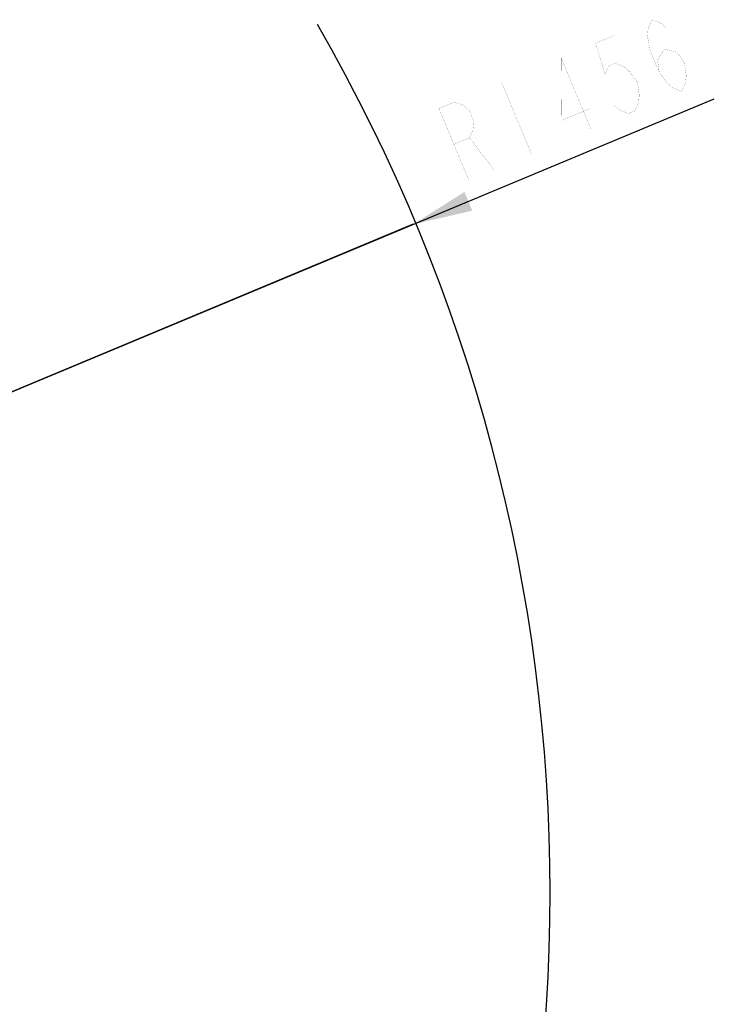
# Model space of a CAD drawing. Header units: millimetres. Extents: x 0 to 8410, y 0 to 5940.
# Tile 83 of 122: x 5728 to 6310, y 1736 to 2562. Entities that reach past the tile are written whole.
import ezdxf

# ---------------------------------------------------------------- set-up
doc = ezdxf.new("R2010")
doc.units = ezdxf.units.MM
doc.header["$LTSCALE"] = 462.55
doc.layers.get('0').update_dxf_attribs({"linetype": 'CONTINUOUS'})
doc.layers.add('204102000021_DXF_DIMENSION', color=7, linetype='CONTINUOUS')
doc.styles.get("Standard").update_dxf_attribs({"font": 'txt', "width": 0.7})
doc.dimstyles.new('DIMSTYLE_13', dxfattribs={"dimtxt": 65, "dimasz": 50, "dimexe": 1, "dimexo": 0, "dimtad": 1, "dimdec": 1, "dimdsep": 46, "dimtxsty": 'Standard', "dimblk": '_FILLED', "dimblk1": '_FILLED', "dimblk2": '_FILLED', "dimcen": 0.09, "dimclrt": 5, "dimazin": 2, "dimtp": 1.2, "dimtm": 1.2, "dimtfac": 1, "dimtdec": 1, "dimtofl": 0, "dimtmove": 0, "dimatfit": 3, "dimldrblk": '_FILLED', "dimfxl": 0, "dimtolj": 1, "dimarcsym": 0})

# ---------------------------------------------------------------- blocks, each defined once
blk = doc.blocks.new('_FILLED')
at = {"color": 0, "linetype": 'ByBlock'}
blk.add_solid([(0, 0), (-1, 0.17), (-1, -0.17)], dxfattribs=at)
blk = doc.blocks.new('*D25')
at = {"layer": '204102000021_DXF_DIMENSION', "color": 2, "linetype": 'Continuous'}
for p, q in [((4713.77, 1829.56), (6309.86, 2495.22)), ((6057.54, 2389.99), (4713.77, 1829.56)), ((6057.54, 2389.99), (6057.54, 2389.99))]:
    blk.add_line(p, q, dxfattribs=at)
at = {"layer": '204102000021_DXF_DIMENSION', "color": 2, "linetype": 'Continuous', "xscale": 50, "yscale": 50, "zscale": 50, "rotation": 202.638452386}
blk.add_blockref('_FILLED', (6057.54, 2389.99), dxfattribs=at)

msp = doc.modelspace()

# ---------------------------------------------------------------- linework, layer by layer
at = {"color": 2, "linetype": 'Continuous'}
msp.add_arc((4716.272, 1829.561), 1455.95, 330, 30, dxfattribs=at)
at = {"layer": '204102000021_DXF_DIMENSION', "color": 5, "linetype": 'Continuous', "const_width": 0.1}
for points in [[(6263.767, 2517.081), (6262.221, 2528.174), (6268.01, 2536.457), (6277.969, 2534.742), (6284.764, 2525.838), (6286.309, 2514.745), (6285.77, 2508.651), (6282.605, 2501.462), (6275.271, 2504.272), (6270.561, 2508.177), (6263.767, 2517.081), (6255.427, 2537.078), (6253.881, 2548.171), (6254.421, 2554.265), (6257.585, 2561.454), (6264.92, 2558.644), (6269.629, 2554.739)], [(6226.09, 2548.318), (6210.342, 2541.75), (6218.142, 2515.659), (6221.306, 2522.848), (6226.556, 2525.037), (6233.89, 2522.227), (6238.599, 2518.322), (6245.394, 2509.418), (6246.94, 2498.325), (6246.4, 2492.231), (6243.236, 2485.043), (6237.987, 2482.853), (6230.652, 2485.664), (6225.942, 2489.568)], [(6206.491, 2469.718), (6181.471, 2529.71), (6181.863, 2477.053), (6205.485, 2486.905)], [(6131.603, 2508.912), (6156.623, 2448.92)], [(6104.13, 2427.028), (6079.11, 2487.019), (6092.233, 2492.492), (6099.568, 2489.682), (6104.277, 2485.777), (6108.447, 2475.779), (6107.908, 2469.685), (6104.743, 2462.496), (6091.62, 2457.023)], [(6104.743, 2462.496), (6125.127, 2435.785)]]:
    msp.add_lwpolyline(points, dxfattribs=at)

# ---------------------------------------------------------------- dimensions: what is measured, and where the dimension line sits
at = {"layer": '204102000021_DXF_DIMENSION', "color": 2, "linetype": 'Continuous'}
dim = msp.add_radius_dim(center=(4713.77352, 1829.56146), mpoint=(6057.54055, 2389.99036), text='R<>', dimstyle='DIMSTYLE_13', override={"dimpost": '<>'}, dxfattribs=at)
dim.commit()
dim.dimension.update_dxf_attribs({"geometry": '*D25', "text_midpoint": (6093.63155, 2422.64902), "dimtype": 164})

doc.saveas('drawing.dxf')
